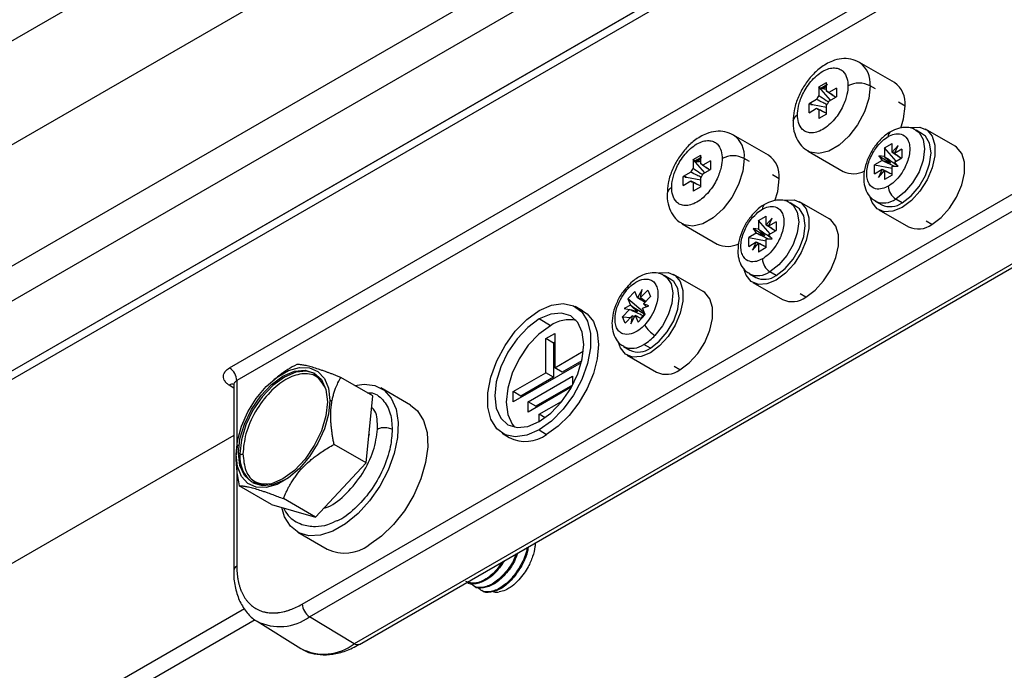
# Model space of a CAD drawing. Header units: millimetres. Extents: x 145 to 933, y -105 to 949.
# Tile 29 of 157: x 784 to 831, y -58 to -27. Entities that reach past the tile are written whole.
import ezdxf

# ---------------------------------------------------------------- set-up
doc = ezdxf.new("R2010")
doc.units = ezdxf.units.MM

msp = doc.modelspace()

# ---------------------------------------------------------------- linework, layer by layer
at = {"color": 7, "linetype": 'Continuous', "lineweight": 25}
for p, q in [((758.803, -42.314), (847.358, 8.808)), ((853.75, 7.525), (762.012, -45.433)), ((857.94, 4.152), (769.418, -46.951)), ((857.914, 2.469), (769.392, -48.634)), ((771.371, -50.814), (861.592, 1.27)), ((862.047, 1.12), (771.614, -51.086)), ((794.266, -43.464), (848.602, -12.096)), ((848.946, -12.703), (794.611, -44.07)), ((797.737, -54.739), (845.82, -26.981)), ((798.081, -55.346), (846.164, -27.588)), ((848.295, -28.882), (800.212, -56.64)), ((800.462, -56.665), (848.545, -28.907)), ((826.009, -29.837), (824.341, -28.875)), ((822.404, -30.041), (822.768, -29.83)), ((822.404, -30.041), (822.404, -30.459)), ((822.962, -30.684), (822.404, -30.041)), ((822.768, -29.982), (822.704, -30.059)), ((822.768, -30.249), (822.768, -29.83)), ((825.102, -30.143), (824.849, -29.996)), ((823.24, -30.103), (822.878, -30.312)), ((822.878, -30.732), (823.24, -30.523)), ((823.24, -30.103), (823.24, -30.523)), ((822.294, -30.649), (821.932, -30.858)), ((821.932, -31.278), (821.932, -30.858)), ((821.932, -30.858), (822.02, -30.875)), ((822.055, -30.866), (822.096, -30.889)), ((822.096, -30.889), (822.768, -31.019)), ((822.768, -31.34), (822.768, -30.922)), ((826.516, -30.959), (826.198, -30.775)), ((821.932, -31.278), (822.294, -31.069)), ((822.404, -31.132), (822.404, -31.551)), ((822.768, -31.34), (822.404, -31.551)), ((819.998, -33.307), (818.331, -32.344)), ((827.35, -32.296), (827.042, -32.118)), ((828.901, -32.874), (827.487, -32.058)), ((825.531, -32.953), (825.896, -32.743)), ((825.896, -33.161), (825.896, -32.743)), ((826.179, -32.839), (825.896, -33.161)), ((826.005, -33.224), (826.179, -32.839)), ((816.394, -33.51), (816.758, -33.3)), ((816.758, -33.718), (816.758, -33.3)), ((821.892, -33.118), (823.559, -34.081)), ((825.531, -33.371), (825.271, -33.336)), ((825.271, -33.336), (825.422, -33.561)), ((825.271, -33.336), (825.828, -33.669)), ((825.531, -32.953), (825.531, -33.371)), ((826.089, -33.596), (825.531, -32.953)), ((825.896, -33.161), (826.089, -33.282)), ((826.367, -33.015), (826.005, -33.224)), ((826.367, -33.015), (826.367, -33.436)), ((816.394, -33.51), (816.394, -33.928)), ((816.951, -34.153), (816.394, -33.51)), ((816.758, -33.452), (816.694, -33.529)), ((817.229, -33.572), (816.867, -33.782)), ((817.229, -33.572), (817.229, -33.993)), ((819.091, -33.612), (818.838, -33.466)), ((825.422, -33.561), (825.06, -33.77)), ((825.06, -34.19), (825.06, -33.77)), ((825.06, -33.77), (825.896, -33.931)), ((825.896, -33.834), (826.179, -33.829)), ((825.896, -34.253), (825.896, -33.834)), ((826.005, -33.645), (826.367, -33.436)), ((826.179, -33.829), (826.005, -33.645)), ((816.284, -34.118), (815.922, -34.327)), ((816.867, -34.202), (817.229, -33.993)), ((820.506, -34.429), (820.187, -34.245)), ((825.06, -34.19), (825.422, -33.981)), ((825.422, -33.981), (825.248, -34.367)), ((825.248, -34.367), (825.531, -34.045)), ((825.422, -33.981), (825.628, -34.091)), ((825.531, -34.045), (825.531, -34.463)), ((825.896, -34.253), (825.531, -34.463)), ((815.922, -34.748), (815.922, -34.327)), ((815.922, -34.327), (816.01, -34.344)), ((815.922, -34.748), (816.284, -34.539)), ((816.045, -34.335), (816.086, -34.359)), ((816.086, -34.359), (816.758, -34.489)), ((816.394, -34.602), (816.394, -35.02)), ((816.758, -34.81), (816.758, -34.392)), ((816.758, -34.81), (816.394, -35.02)), ((821.339, -35.765), (821.032, -35.588)), ((822.891, -36.344), (821.477, -35.527)), ((825.092, -35.496), (825.4, -35.673)), ((826.375, -35.577), (826.067, -35.399)), ((825.262, -35.911), (826.676, -36.728)), ((815.881, -36.588), (817.548, -37.551)), ((819.521, -36.423), (819.885, -36.212)), ((819.521, -36.423), (819.521, -36.841)), ((820.079, -37.066), (819.521, -36.423)), ((819.885, -36.631), (819.885, -36.212)), ((820.169, -36.309), (819.885, -36.631)), ((819.885, -36.631), (820.079, -36.751)), ((819.995, -36.694), (820.169, -36.309)), ((820.357, -36.485), (819.995, -36.694)), ((820.357, -36.485), (820.357, -36.905)), ((827.789, -36.618), (827.517, -36.461)), ((819.411, -37.031), (819.049, -37.24)), ((819.521, -36.841), (819.26, -36.805)), ((819.26, -36.805), (819.411, -37.031)), ((819.26, -36.805), (819.818, -37.139)), ((819.995, -37.114), (820.357, -36.905)), ((820.169, -37.299), (819.995, -37.114)), ((819.049, -37.66), (819.049, -37.24)), ((819.049, -37.24), (819.885, -37.401)), ((819.049, -37.66), (819.411, -37.451)), ((819.411, -37.451), (819.237, -37.837)), ((819.237, -37.837), (819.521, -37.514)), ((819.411, -37.451), (819.618, -37.561)), ((819.521, -37.514), (819.521, -37.933)), ((819.885, -37.304), (820.169, -37.299)), ((819.885, -37.722), (819.885, -37.304)), ((819.885, -37.722), (819.521, -37.933)), ((816.88, -39.813), (815.466, -38.997)), ((819.082, -38.965), (819.389, -39.143)), ((820.364, -39.046), (820.057, -38.869)), ((815.329, -39.235), (815.021, -39.058)), ((819.252, -39.381), (820.666, -40.198)), ((813.274, -40.167), (813.61, -39.812)), ((813.749, -40.118), (813.61, -39.812)), ((813.959, -39.725), (813.749, -40.118)), ((813.892, -40.104), (813.959, -39.725)), ((814.227, -39.75), (813.892, -40.104)), ((814.227, -39.75), (814.366, -40.058)), ((821.778, -40.087), (821.506, -39.93)), ((813.274, -40.167), (813.413, -40.473)), ((814.005, -40.78), (813.274, -40.167)), ((813.892, -40.104), (814.15, -40.287)), ((814.032, -40.412), (814.366, -40.058)), ((814.275, -40.493), (814.032, -40.412)), ((814.032, -40.412), (814.159, -40.538)), ((811.121, -40.732), (810.761, -40.539)), ((813.354, -40.673), (813.019, -41.026)), ((813.413, -40.473), (813.098, -40.634)), ((813.098, -40.634), (813.354, -40.673)), ((813.973, -40.611), (814.275, -40.493)), ((814.111, -40.917), (813.973, -40.611)), ((814.035, -40.749), (814.005, -40.78)), ((814.047, -40.872), (814.005, -40.78)), ((814.047, -40.872), (814.068, -40.822)), ((809.581, -41.45), (809.051, -41.127)), ((813.159, -41.334), (813.019, -41.026)), ((813.019, -41.026), (813.426, -41.051)), ((813.159, -41.334), (813.493, -40.981)), ((813.427, -41.359), (813.636, -40.966)), ((813.493, -40.981), (813.427, -41.359)), ((813.604, -41.028), (813.493, -40.981)), ((813.636, -40.966), (813.775, -41.273)), ((814.111, -40.917), (813.775, -41.273)), ((813.849, -41.078), (813.916, -41.082)), ((813.916, -41.082), (814.016, -40.976)), ((813.916, -41.082), (813.929, -41.11)), ((814.008, -41.026), (814.016, -40.976)), ((809.369, -42.067), (809.793, -41.822)), ((809.793, -41.822), (809.793, -43.455)), ((809.369, -43.7), (809.369, -42.067)), ((809.732, -42.276), (809.369, -42.067)), ((809.793, -42.241), (809.732, -42.276)), ((809.732, -42.276), (809.732, -43.909)), ((809.793, -43.455), (811.155, -42.668)), ((813.071, -42.435), (813.379, -42.613)), ((814.354, -42.516), (814.046, -42.339)), ((811.057, -43.215), (807.813, -45.088)), ((811.077, -43.133), (810.137, -43.675)), ((813.241, -42.851), (814.656, -43.667)), ((807.813, -44.598), (809.369, -43.7)), ((809.732, -43.909), (809.369, -43.7)), ((810.137, -43.675), (809.793, -43.455)), ((815.768, -43.557), (815.496, -43.4)), ((796.451, -43.97), (796.382, -44.026)), ((801.108, -44.8), (799.574, -43.914)), ((809.732, -43.909), (808.176, -44.807)), ((808.52, -45.088), (810.642, -43.863)), ((810.642, -43.863), (810.642, -44.279)), ((794.464, -44.273), (794.464, -53.138)), ((802.906, -45.237), (801.492, -44.421)), ((807.813, -45.088), (807.813, -44.598)), ((808.176, -44.807), (807.813, -44.598)), ((810.582, -44.387), (808.52, -45.578)), ((810.639, -44.283), (808.883, -45.297)), ((799.046, -45.019), (799.163, -45.014)), ((800.791, -48.001), (801.108, -44.8)), ((808.176, -44.807), (808.176, -44.878)), ((808.52, -45.578), (808.52, -45.088)), ((808.883, -45.297), (808.52, -45.088)), ((809.051, -45.68), (810.111, -45.067)), ((810.111, -45.067), (810.111, -45.086)), ((808.883, -45.297), (808.883, -45.368)), ((809.051, -46.027), (809.051, -45.68)), ((809.332, -45.842), (809.051, -45.68)), ((809.051, -46.424), (809.404, -46.639)), ((794.464, -46.69), (776.377, -57.131)), ((807.275, -46.578), (807.622, -46.793)), ((794.644, -47.139), (794.569, -47.666)), ((794.62, -47.078), (794.611, -47.134)), ((800.791, -48.001), (799.258, -47.116)), ((794.578, -47.599), (794.569, -47.666)), ((794.761, -47.574), (794.691, -47.533)), ((798.369, -50.592), (800.791, -48.001)), ((796.264, -49.981), (794.73, -49.096)), ((798.369, -50.592), (796.835, -49.706)), ((796.264, -49.981), (798.369, -50.592)), ((797.517, -51.306), (798.931, -52.122)), ((783.784, -61.407), (794.971, -54.949)), ((800.212, -56.64), (798.081, -55.346)), ((795.483, -55.49), (782.817, -62.802)), ((795.576, -55.563), (797.666, -56.86))]:
    msp.add_line(p, q, dxfattribs=at)
at = {"color": 8, "linetype": 'Continuous', "lineweight": 25}
for p, q in [((771.442, -50.783), (861.639, 1.287)), ((794.611, -44.07), (794.611, -47.371)), ((794.464, -44.428), (794.248, -44.29)), ((800.919, -46.707), (800.94, -46.609)), ((794.611, -48.038), (794.611, -52.934))]:
    msp.add_line(p, q, dxfattribs=at)
at = {"color": 8, "linetype": 'Continuous', "lineweight": 25, "flags": 128}
for points in [[(824.849, -29.996), (824.779, -30.601), (824.574, -31.237), (824.251, -31.854), (823.836, -32.401), (823.363, -32.834), (822.87, -33.119), (822.397, -33.232), (821.982, -33.163), (821.893, -33.119)], [(827.037, -32.115), (827.183, -32.227), (827.378, -32.558), (827.446, -33.011), (827.378, -33.542), (827.183, -34.099), (826.878, -34.627), (826.493, -35.075), (826.067, -35.399)], [(818.838, -33.466), (818.768, -34.07), (818.563, -34.707), (818.241, -35.323), (817.826, -35.871), (817.353, -36.304), (816.859, -36.589), (816.386, -36.701), (815.972, -36.633), (815.882, -36.589)], [(821.027, -35.585), (821.172, -35.697), (821.368, -36.028), (821.436, -36.481), (821.368, -37.012), (821.172, -37.569), (820.867, -38.097), (820.483, -38.545), (820.057, -38.869)], [(815.015, -39.054), (815.14, -39.145), (815.342, -39.454), (815.424, -39.881), (815.378, -40.389), (815.209, -40.93), (814.933, -41.454), (814.574, -41.912)], [(800.462, -56.665), (800.462, -56.665), (800.408, -56.685), (800.347, -56.687), (800.281, -56.672), (800.212, -56.64)]]:
    msp.add_lwpolyline(points, dxfattribs=at)
at = {"color": 7, "linetype": 'Continuous', "lineweight": 25, "flags": 128}
for points in [[(826.311, -32.021), (826.446, -31.563), (826.516, -30.959)], [(826.78, -31.995), (826.818, -31.985), (827.225, -31.965), (827.564, -32.108), (827.806, -32.404), (827.932, -32.827), (827.932, -33.344), (827.806, -33.913), (827.564, -34.488), (827.225, -35.022), (826.818, -35.472), (826.375, -35.801), (825.931, -35.984), (825.524, -36.004), (825.186, -35.861), (824.944, -35.565), (824.848, -35.304)], [(826.375, -35.577), (826.801, -35.253), (827.185, -34.805), (827.49, -34.276), (827.686, -33.719), (827.754, -33.188), (827.686, -32.735), (827.49, -32.405), (827.35, -32.296)], [(827.789, -36.618), (828.232, -36.288), (828.639, -35.838), (828.978, -35.304), (829.22, -34.729), (829.346, -34.16), (829.346, -33.643), (829.22, -33.22), (828.978, -32.925), (828.901, -32.874)], [(820.301, -35.49), (820.435, -35.033), (820.506, -34.429)], [(820.769, -35.465), (820.807, -35.455), (821.215, -35.435), (821.553, -35.578), (821.795, -35.873), (821.922, -36.297), (821.922, -36.814), (821.795, -37.383), (821.553, -37.958), (821.215, -38.492), (820.807, -38.942), (820.364, -39.271), (819.921, -39.453), (819.514, -39.474), (819.175, -39.33), (818.933, -39.035), (818.838, -38.777)], [(820.364, -39.046), (820.79, -38.723), (821.175, -38.274), (821.48, -37.746), (821.676, -37.189), (821.743, -36.658), (821.676, -36.205), (821.48, -35.874), (821.339, -35.765)], [(821.778, -40.087), (822.222, -39.758), (822.629, -39.308), (822.967, -38.774), (823.21, -38.199), (823.336, -37.63), (823.336, -37.113), (823.21, -36.69), (822.967, -36.394), (822.891, -36.344)], [(814.76, -38.934), (814.797, -38.925), (815.204, -38.905), (815.543, -39.048), (815.785, -39.343), (815.911, -39.766), (815.911, -40.283), (815.785, -40.852), (815.543, -41.427), (815.204, -41.961), (814.797, -42.411), (814.354, -42.741), (813.911, -42.923), (813.503, -42.943), (813.165, -42.8), (812.923, -42.505), (812.828, -42.247)], [(814.354, -42.516), (814.78, -42.192), (815.164, -41.744), (815.469, -41.216), (815.665, -40.659), (815.733, -40.128), (815.665, -39.675), (815.469, -39.344), (815.329, -39.235)], [(813.288, -39.538), (813.284, -39.544), (813.275, -39.576), (813.28, -39.621), (813.3, -39.675)], [(815.768, -43.557), (816.211, -43.228), (816.619, -42.778), (816.957, -42.244), (817.199, -41.669), (817.325, -41.1), (817.325, -40.583), (817.199, -40.159), (816.957, -39.864), (816.88, -39.813)], [(809.051, -40.73), (809.641, -40.472), (810.196, -40.394), (810.686, -40.502), (811.08, -40.788), (811.356, -41.236), (811.498, -41.821), (811.498, -42.507), (811.356, -43.256), (811.08, -44.023), (810.686, -44.764), (810.196, -45.437), (809.641, -46.001), (809.051, -46.424)], [(809.051, -46.424), (808.46, -46.682), (807.905, -46.76), (807.416, -46.652), (807.021, -46.366), (806.745, -45.918), (806.603, -45.333), (806.603, -44.647), (806.745, -43.898), (807.021, -43.131), (807.416, -42.39), (807.905, -41.717), (808.46, -41.153), (809.051, -40.73)], [(809.051, -46.027), (809.6, -45.626), (810.111, -45.086), (810.551, -44.443), (810.888, -43.741), (811.1, -43.028), (811.172, -42.352), (811.1, -41.76), (810.888, -41.292), (810.551, -40.979), (810.111, -40.843), (809.6, -40.894), (809.051, -41.127)], [(811.121, -40.732), (811.339, -40.882), (811.634, -41.254), (811.817, -41.752), (811.879, -42.352), (811.817, -43.024), (811.634, -43.734), (811.339, -44.446), (810.947, -45.125), (810.478, -45.736), (809.955, -46.249), (809.404, -46.639)], [(809.051, -41.127), (808.501, -41.528), (807.99, -42.068), (807.551, -42.711), (807.213, -43.413), (807.001, -44.126), (806.929, -44.802), (807.001, -45.394), (807.213, -45.862), (807.551, -46.175), (807.99, -46.311), (808.501, -46.26), (809.051, -46.027)], [(809.581, -41.45), (809.035, -41.847), (808.527, -42.384), (808.091, -43.023), (807.756, -43.72), (807.545, -44.428), (807.473, -45.1), (807.545, -45.688), (807.756, -46.154), (807.872, -46.294)], [(794.578, -47.599), (794.643, -46.944), (794.834, -46.252), (795.14, -45.563), (795.543, -44.918), (796.02, -44.354), (796.543, -43.903), (797.081, -43.592), (797.604, -43.439), (798.081, -43.453), (798.484, -43.633), (798.79, -43.968), (798.981, -44.439), (799.046, -45.019)], [(794.691, -47.533), (794.763, -46.858), (794.975, -46.144), (795.312, -45.443), (795.751, -44.8), (796.263, -44.26), (796.812, -43.859), (797.361, -43.626), (797.873, -43.575), (798.312, -43.711), (798.649, -44.023), (798.861, -44.492), (798.933, -45.084)], [(798.347, -43.732), (797.943, -43.616), (797.432, -43.666), (796.883, -43.9), (796.334, -44.3), (795.822, -44.84), (795.383, -45.483), (795.046, -46.185), (794.834, -46.898), (794.761, -47.574)], [(800.249, -44.304), (800.685, -44.236), (801.206, -44.297), (801.647, -44.525), (801.988, -44.909), (802.213, -45.431), (802.311, -46.067), (802.278, -46.787), (802.116, -47.557), (801.831, -48.342), (801.438, -49.104), (800.954, -49.808), (800.402, -50.421), (799.808, -50.914), (799.201, -51.265), (798.607, -51.457), (798.056, -51.481), (797.572, -51.335), (797.178, -51.028), (796.893, -50.572), (796.755, -50.124)], [(799.046, -45.019), (798.981, -45.674), (798.79, -46.366), (798.484, -47.054), (798.081, -47.699), (797.604, -48.264), (797.081, -48.714), (796.543, -49.025), (796.02, -49.178), (795.543, -49.165), (795.14, -48.985), (794.834, -48.65), (794.643, -48.178), (794.578, -47.599)], [(798.933, -45.084), (798.861, -45.76), (798.649, -46.473), (798.312, -47.175), (797.873, -47.818), (797.361, -48.358), (796.812, -48.758), (796.263, -48.992), (795.751, -49.043), (795.312, -48.907), (794.975, -48.594), (794.763, -48.126), (794.691, -47.533)], [(802.906, -45.237), (803.245, -45.515), (803.53, -45.971), (803.693, -46.553), (803.725, -47.235), (803.627, -47.984), (803.402, -48.766), (803.061, -49.544), (802.62, -50.282), (802.099, -50.944), (801.523, -51.501), (800.919, -51.925)], [(795.383, -48.948), (795.383, -48.948), (795.822, -49.083), (796.334, -49.033), (796.88, -48.801)]]:
    msp.add_lwpolyline(points, dxfattribs=at)
at = {"color": 8, "linetype": 'Continuous', "lineweight": 25}
for centre, radius, start, end in [((823.645, -29.866), 1.211, 353.7999, 54.8879), ((821.54, -31.729), 0.378, 114.4073, 173.9315), ((817.634, -33.335), 1.211, 353.7999, 54.8879), ((825.964, -32.394), 0.252, 125.7615, 185.6148), ((815.53, -35.198), 0.378, 114.4073, 173.9315), ((819.954, -35.864), 0.252, 125.7615, 185.6148), ((825.498, -34.637), 0.951, 245.3616, 306.7153), ((819.488, -38.106), 0.951, 245.4342, 306.708), ((813.477, -41.57), 0.957, 245.6163, 306.5259), ((794.399, -44.517), 0.273, 73.0767, 123.5283), ((794.716, -53.165), 0.254, 114.5915, 172.7794), ((796.653, -53.413), 2.404, 243.1865, 306.4601)]:
    msp.add_arc(centre, radius, start, end, dxfattribs=at)
at = {"color": 7, "linetype": 'Continuous', "lineweight": 25}
for centre, radius, start, end in [((823.058, -30.741), 0.769, 117.4557, 122.5389), ((822.474, -29.729), 0.402, 295.1351, 304.8595), ((824.319, -31.02), 1.153, 62.6097, 117.3903), ((825.312, -30.828), 1.211, 353.7999, 54.8879), ((823.065, -30.967), 0.834, 142.4488, 157.5512), ((822.746, -30.414), 0.167, 37.7226, 82.2666), ((822.107, -30.414), 0.834, 322.4488, 337.5512), ((822.426, -30.967), 0.167, 217.7226, 262.2666), ((818.308, -34.49), 1.153, 62.6097, 117.3903), ((819.301, -34.298), 1.211, 353.7999, 54.8879), ((817.048, -34.211), 0.769, 117.4557, 122.5389), ((816.464, -33.199), 0.402, 295.1351, 304.8595), ((816.735, -33.884), 0.167, 37.7226, 82.2666), ((826.749, -34.201), 0.733, 145.5097, 149.6278), ((817.055, -34.437), 0.834, 142.4488, 157.5512), ((816.097, -33.884), 0.834, 322.4488, 337.5512), ((824.052, -33.044), 1.148, 244.5461, 297.7062), ((816.416, -34.437), 0.167, 217.7226, 262.2666), ((826.481, -34.752), 0.768, 182.6055, 237.3945), ((825.807, -34.818), 0.947, 244.5096, 306.8008), ((827.139, -35.73), 1.1, 245.1139, 306.1966), ((818.042, -36.515), 1.147, 244.5346, 297.5931), ((820.739, -37.67), 0.733, 145.5097, 149.6278), ((820.471, -38.222), 0.768, 182.6055, 237.3945), ((819.797, -38.288), 0.947, 244.5096, 306.8008), ((821.129, -39.2), 1.1, 245.1139, 306.1966), ((814.632, -41.103), 0.629, 158.491, 168.4377), ((810.495, -42.783), 1.617, 78.6153, 124.4468), ((815.243, -40.773), 1.321, 208.7875, 239.5873), ((812.834, -40.296), 2.375, 300.6968, 317.1256), ((813.787, -41.758), 0.947, 244.5096, 306.8008), ((793.84, -44.106), 0.771, 2.6742, 56.4596), ((815.118, -42.67), 1.1, 245.1139, 306.1966), ((808.388, -45.268), 1.707, 243.3413, 306.5404), ((796.277, -47.72), 1.522, 174.4911, 232.3993), ((794.832, -47.438), 0.154, 242.6097, 297.3903), ((799.758, -50.339), 1.966, 245.1287, 306.1818), ((798.507, -54.703), 0.771, 182.6742, 236.4596), ((798.766, -54.75), 2.38, 242.4729, 307.4089)]:
    msp.add_arc(centre, radius, start, end, dxfattribs=at)
for centre, major_axis, ratio, start_param, end_param in [((822.139, -29.42), (-0.629, 0.682), 0.368159, 2.481554, 3.142382), ((821.616, -30.501), (0.905, -0.204), 0.368192, 5.259915, 5.353085), ((816.129, -32.89), (-0.629, 0.682), 0.368159, 2.481554, 3.142382), ((815.605, -33.97), (0.905, -0.204), 0.368192, 5.259915, 5.353085)]:
    msp.add_ellipse(centre, major_axis=major_axis, ratio=ratio, start_param=start_param, end_param=end_param, dxfattribs=at)
for points, knots in [([(822.741, -28.959), (822.651, -29.016), (822.401, -29.174), (822.028, -29.53), (821.656, -30.03), (821.375, -30.592), (821.194, -31.159), (821.18, -31.52), (821.173, -31.688)], [0, 0, 0, 0, 0.103839, 0.286576, 0.469012, 0.651782, 0.836933, 1, 1, 1, 1]), ([(821.384, -31.384), (821.384, -31.269), (821.396, -31.131), (821.468, -30.805), (821.528, -30.616), (821.673, -30.311), (821.73, -30.206), (821.862, -29.996), (821.937, -29.891), (822.104, -29.693), (822.195, -29.599), (822.386, -29.433), (822.486, -29.36), (822.686, -29.244), (822.786, -29.201), (822.978, -29.147), (823.069, -29.136), (823.235, -29.142), (823.31, -29.16), (823.443, -29.217), (823.5, -29.256), (823.644, -29.395), (823.704, -29.514), (823.776, -29.757), (823.788, -29.881), (823.788, -29.996)], [0, 0, 0, 0, 0.125, 0.125, 0.25, 0.25, 0.3125, 0.3125, 0.375, 0.375, 0.4375, 0.4375, 0.5, 0.5, 0.5625, 0.5625, 0.625, 0.625, 0.6875, 0.6875, 0.75, 0.75, 0.875, 0.875, 1, 1, 1, 1]), ([(824.34, -28.877), (824.205, -28.815), (823.935, -28.69), (823.481, -28.686), (823.081, -28.782), (822.841, -28.907), (822.741, -28.959)], [0, 0, 0, 0, 0.2675346, 0.5329776, 0.8050264, 1, 1, 1, 1]), ([(823.788, -29.996), (823.788, -30.112), (823.776, -30.25), (823.704, -30.576), (823.644, -30.765), (823.5, -31.07), (823.443, -31.175), (823.31, -31.385), (823.235, -31.489), (823.069, -31.688), (822.978, -31.782), (822.786, -31.948), (822.686, -32.021), (822.486, -32.136), (822.386, -32.179), (822.195, -32.234), (822.104, -32.245), (821.937, -32.239), (821.862, -32.221), (821.73, -32.164), (821.673, -32.125), (821.528, -31.986), (821.468, -31.867), (821.396, -31.624), (821.384, -31.5), (821.384, -31.384)], [0, 0, 0, 0, 0.125, 0.125, 0.25, 0.25, 0.3125, 0.3125, 0.375, 0.375, 0.4375, 0.4375, 0.5, 0.5, 0.5625, 0.5625, 0.625, 0.625, 0.6875, 0.6875, 0.75, 0.75, 0.875, 0.875, 1, 1, 1, 1]), ([(822.404, -30.459), (822.519, -30.536), (822.671, -30.638), (822.823, -30.741), (822.861, -30.767)], [0, 0, 0, 0, 0.752598, 1, 1, 1, 1]), ([(822.645, -30.093), (822.636, -30.097), (822.617, -30.103), (822.588, -30.109), (822.558, -30.111), (822.53, -30.11), (822.504, -30.106), (822.49, -30.103), (822.482, -30.101)], [0, 0, 0, 0, 0.173139, 0.352149, 0.537431, 0.72935, 0.8608, 1, 1, 1, 1]), ([(823.205, -30.543), (823.15, -30.506), (823.004, -30.407), (822.858, -30.309), (822.768, -30.249)], [0, 0, 0, 0, 0.381601, 1, 1, 1, 1]), ([(822.878, -30.312), (822.983, -30.383), (823.094, -30.459), (823.205, -30.535), (823.211, -30.54)], [0, 0, 0, 0, 0.944192, 1, 1, 1, 1]), ([(822.055, -30.866), (822.05, -30.87), (822.04, -30.879), (822.028, -30.887), (822.023, -30.891)], [0, 0, 0, 0, 0.489601, 1, 1, 1, 1]), ([(822.788, -30.889), (822.721, -30.857), (822.556, -30.777), (822.392, -30.696), (822.294, -30.649)], [0, 0, 0, 0, 0.406258, 1, 1, 1, 1]), ([(822.294, -31.069), (822.419, -31.13), (822.576, -31.207), (822.734, -31.284), (822.768, -31.3)], [0, 0, 0, 0, 0.787076, 1, 1, 1, 1]), ([(822.768, -31.307), (822.737, -31.292), (822.615, -31.234), (822.494, -31.176), (822.404, -31.132)], [0, 0, 0, 0, 0.25803, 1, 1, 1, 1]), ([(821.173, -31.688), (821.17, -31.717), (821.15, -31.923), (821.228, -32.27), (821.417, -32.692), (821.654, -32.983), (821.844, -33.073), (821.902, -33.101)], [0, 0, 0, 0, 0.04764, 0.345777, 0.621725, 0.885074, 1, 1, 1, 1]), ([(816.731, -32.429), (816.64, -32.486), (816.39, -32.644), (816.018, -33), (815.646, -33.499), (815.364, -34.062), (815.184, -34.629), (815.169, -34.989), (815.163, -35.158)], [0, 0, 0, 0, 0.103839, 0.286576, 0.469012, 0.651782, 0.836933, 1, 1, 1, 1]), ([(818.33, -32.347), (818.194, -32.284), (817.924, -32.16), (817.47, -32.156), (817.071, -32.251), (816.831, -32.376), (816.731, -32.429)], [0, 0, 0, 0, 0.267535, 0.532978, 0.805026, 1, 1, 1, 1]), ([(825.817, -32.19), (825.739, -32.24), (825.521, -32.379), (825.194, -32.702), (824.876, -33.161), (824.648, -33.674), (824.53, -34.204), (824.542, -34.692), (824.685, -35.096), (824.882, -35.375), (825.056, -35.456), (825.115, -35.484)], [0, 0, 0, 0, 0.071448, 0.20021, 0.328679, 0.457571, 0.588426, 0.723384, 0.837979, 0.945325, 1, 1, 1, 1]), ([(825.714, -34.787), (825.628, -34.836), (825.531, -34.88), (825.321, -34.93), (825.208, -34.937), (824.989, -34.874), (824.885, -34.802), (824.771, -34.622), (824.74, -34.55), (824.699, -34.386), (824.688, -34.293), (824.688, -34.096), (824.699, -33.991), (824.74, -33.779), (824.771, -33.672), (824.885, -33.36), (824.989, -33.169), (825.208, -32.853), (825.321, -32.728), (825.531, -32.536), (825.628, -32.468), (825.714, -32.419)], [0, 0, 0, 0, 0.125, 0.125, 0.25, 0.25, 0.375, 0.375, 0.4375, 0.4375, 0.5, 0.5, 0.5625, 0.5625, 0.625, 0.625, 0.75, 0.75, 0.875, 0.875, 1, 1, 1, 1]), ([(825.714, -32.419), (825.799, -32.369), (825.896, -32.326), (826.106, -32.275), (826.219, -32.269), (826.438, -32.332), (826.543, -32.403), (826.656, -32.583), (826.687, -32.655), (826.728, -32.82), (826.739, -32.912), (826.739, -33.11), (826.728, -33.214), (826.687, -33.427), (826.656, -33.534), (826.543, -33.845), (826.438, -34.037), (826.219, -34.353), (826.106, -34.478), (825.896, -34.67), (825.799, -34.737), (825.714, -34.787)], [0, 0, 0, 0, 0.125, 0.125, 0.25, 0.25, 0.375, 0.375, 0.4375, 0.4375, 0.5, 0.5, 0.5625, 0.5625, 0.625, 0.625, 0.75, 0.75, 0.875, 0.875, 1, 1, 1, 1]), ([(827.03, -32.125), (827.009, -32.109), (826.885, -32.013), (826.588, -31.97), (826.195, -32.003), (825.945, -32.127), (825.817, -32.191)], [0, 0, 0, 0, 0.062922, 0.375448, 0.681098, 1, 1, 1, 1]), ([(815.374, -34.854), (815.374, -34.738), (815.386, -34.601), (815.458, -34.275), (815.518, -34.086), (815.662, -33.781), (815.719, -33.675), (815.851, -33.466), (815.927, -33.361), (816.093, -33.163), (816.184, -33.069), (816.375, -32.902), (816.476, -32.83), (816.676, -32.714), (816.776, -32.671), (816.967, -32.617), (817.058, -32.606), (817.225, -32.612), (817.3, -32.63), (817.432, -32.686), (817.489, -32.726), (817.634, -32.865), (817.694, -32.984), (817.766, -33.227), (817.778, -33.351), (817.778, -33.466)], [0, 0, 0, 0, 0.125, 0.125, 0.25, 0.25, 0.3125, 0.3125, 0.375, 0.375, 0.4375, 0.4375, 0.5, 0.5, 0.5625, 0.5625, 0.625, 0.625, 0.6875, 0.6875, 0.75, 0.75, 0.875, 0.875, 1, 1, 1, 1]), ([(825.531, -33.371), (825.646, -33.448), (825.844, -33.582), (826.042, -33.716), (826.126, -33.773)], [0, 0, 0, 0, 0.57846, 1, 1, 1, 1]), ([(826.333, -33.456), (826.277, -33.418), (826.131, -33.319), (825.986, -33.221), (825.896, -33.161)], [0, 0, 0, 0, 0.381601, 1, 1, 1, 1]), ([(826.005, -33.224), (826.11, -33.296), (826.222, -33.372), (826.333, -33.448), (826.339, -33.452)], [0, 0, 0, 0, 0.944192, 1, 1, 1, 1]), ([(817.778, -33.466), (817.778, -33.582), (817.766, -33.72), (817.694, -34.045), (817.634, -34.234), (817.489, -34.54), (817.432, -34.645), (817.3, -34.855), (817.225, -34.959), (817.058, -35.158), (816.967, -35.252), (816.776, -35.418), (816.676, -35.49), (816.476, -35.606), (816.375, -35.649), (816.184, -35.704), (816.093, -35.715), (815.927, -35.708), (815.851, -35.691), (815.719, -35.634), (815.662, -35.594), (815.518, -35.456), (815.458, -35.336), (815.386, -35.094), (815.374, -34.97), (815.374, -34.854)], [0, 0, 0, 0, 0.125, 0.125, 0.25, 0.25, 0.3125, 0.3125, 0.375, 0.375, 0.4375, 0.4375, 0.5, 0.5, 0.5625, 0.5625, 0.625, 0.625, 0.6875, 0.6875, 0.75, 0.75, 0.875, 0.875, 1, 1, 1, 1]), ([(816.635, -33.563), (816.625, -33.566), (816.607, -33.573), (816.578, -33.579), (816.547, -33.581), (816.519, -33.58), (816.494, -33.576), (816.479, -33.572), (816.472, -33.57)], [0, 0, 0, 0, 0.173139, 0.352149, 0.537431, 0.72935, 0.8608, 1, 1, 1, 1]), ([(817.195, -34.013), (817.139, -33.975), (816.994, -33.877), (816.848, -33.779), (816.758, -33.718)], [0, 0, 0, 0, 0.381601, 1, 1, 1, 1]), ([(816.867, -33.782), (816.973, -33.853), (817.084, -33.929), (817.195, -34.005), (817.201, -34.009)], [0, 0, 0, 0, 0.944192, 1, 1, 1, 1]), ([(825.98, -33.833), (825.892, -33.79), (825.705, -33.699), (825.519, -33.609), (825.422, -33.561)], [0, 0, 0, 0, 0.475008, 1, 1, 1, 1]), ([(816.778, -34.359), (816.711, -34.326), (816.546, -34.246), (816.382, -34.166), (816.284, -34.118)], [0, 0, 0, 0, 0.406258, 1, 1, 1, 1]), ([(816.394, -33.928), (816.508, -34.006), (816.661, -34.108), (816.813, -34.211), (816.851, -34.237)], [0, 0, 0, 0, 0.752598, 1, 1, 1, 1]), ([(825.422, -33.981), (825.546, -34.042), (825.704, -34.119), (825.862, -34.196), (825.896, -34.212)], [0, 0, 0, 0, 0.787076, 1, 1, 1, 1]), ([(825.896, -34.22), (825.864, -34.205), (825.743, -34.147), (825.622, -34.088), (825.531, -34.045)], [0, 0, 0, 0, 0.25803, 1, 1, 1, 1]), ([(816.045, -34.335), (816.04, -34.34), (816.029, -34.348), (816.018, -34.357), (816.012, -34.361)], [0, 0, 0, 0, 0.489601, 1, 1, 1, 1]), ([(816.284, -34.539), (816.408, -34.599), (816.566, -34.677), (816.724, -34.753), (816.758, -34.77)], [0, 0, 0, 0, 0.787076, 1, 1, 1, 1]), ([(816.758, -34.777), (816.726, -34.762), (816.605, -34.704), (816.484, -34.645), (816.394, -34.602)], [0, 0, 0, 0, 0.25803, 1, 1, 1, 1]), ([(815.163, -35.158), (815.16, -35.186), (815.139, -35.392), (815.217, -35.74), (815.407, -36.161), (815.644, -36.453), (815.834, -36.543), (815.891, -36.57)], [0, 0, 0, 0, 0.04764, 0.345777, 0.621725, 0.885074, 1, 1, 1, 1]), ([(819.807, -35.661), (819.804, -35.662), (819.66, -35.723), (819.395, -35.958), (819.037, -36.357), (818.757, -36.847), (818.569, -37.366), (818.544, -37.702), (818.531, -37.869)], [0, 0, 0, 0, 0.003382, 0.197761, 0.398243, 0.598738, 0.800991, 1, 1, 1, 1]), ([(821.02, -35.595), (820.999, -35.579), (820.874, -35.483), (820.577, -35.439), (820.185, -35.473), (819.935, -35.597), (819.807, -35.661)], [0, 0, 0, 0, 0.062922, 0.375448, 0.681098, 1, 1, 1, 1]), ([(819.703, -38.257), (819.618, -38.306), (819.521, -38.35), (819.311, -38.4), (819.197, -38.406), (818.979, -38.343), (818.874, -38.272), (818.761, -38.092), (818.73, -38.02), (818.689, -37.855), (818.678, -37.763), (818.678, -37.566), (818.689, -37.461), (818.73, -37.249), (818.761, -37.141), (818.874, -36.83), (818.979, -36.638), (819.197, -36.323), (819.311, -36.198), (819.521, -36.006), (819.618, -35.938), (819.703, -35.889)], [0, 0, 0, 0, 0.125, 0.125, 0.25, 0.25, 0.375, 0.375, 0.4375, 0.4375, 0.5, 0.5, 0.5625, 0.5625, 0.625, 0.625, 0.75, 0.75, 0.875, 0.875, 1, 1, 1, 1]), ([(819.703, -35.889), (819.789, -35.839), (819.885, -35.795), (820.095, -35.745), (820.209, -35.739), (820.428, -35.802), (820.532, -35.873), (820.646, -36.053), (820.676, -36.125), (820.718, -36.29), (820.728, -36.382), (820.728, -36.579), (820.718, -36.684), (820.676, -36.896), (820.646, -37.004), (820.532, -37.315), (820.428, -37.507), (820.209, -37.822), (820.095, -37.947), (819.885, -38.139), (819.789, -38.207), (819.703, -38.257)], [0, 0, 0, 0, 0.125, 0.125, 0.25, 0.25, 0.375, 0.375, 0.4375, 0.4375, 0.5, 0.5, 0.5625, 0.5625, 0.625, 0.625, 0.75, 0.75, 0.875, 0.875, 1, 1, 1, 1]), ([(820.322, -36.925), (820.267, -36.888), (820.121, -36.789), (819.975, -36.691), (819.885, -36.631)], [0, 0, 0, 0, 0.3816013, 1, 1, 1, 1]), ([(819.97, -37.303), (819.881, -37.26), (819.695, -37.169), (819.509, -37.078), (819.411, -37.031)], [0, 0, 0, 0, 0.4750076, 1, 1, 1, 1]), ([(819.521, -36.841), (819.636, -36.918), (819.834, -37.051), (820.032, -37.186), (820.115, -37.242)], [0, 0, 0, 0, 0.5784602, 1, 1, 1, 1]), ([(819.995, -36.694), (820.1, -36.766), (820.211, -36.841), (820.322, -36.918), (820.328, -36.922)], [0, 0, 0, 0, 0.944192, 1, 1, 1, 1]), ([(819.411, -37.451), (819.536, -37.512), (819.693, -37.589), (819.851, -37.666), (819.885, -37.682)], [0, 0, 0, 0, 0.787076, 1, 1, 1, 1]), ([(819.885, -37.689), (819.854, -37.674), (819.733, -37.616), (819.611, -37.558), (819.521, -37.514)], [0, 0, 0, 0, 0.25803, 1, 1, 1, 1]), ([(818.531, -37.869), (818.535, -37.961), (818.546, -38.199), (818.66, -38.537), (818.856, -38.83), (819.039, -38.921), (819.106, -38.954)], [0, 0, 0, 0, 0.203294, 0.524704, 0.82416, 1, 1, 1, 1]), ([(815.006, -39.065), (814.978, -39.045), (814.845, -38.947), (814.54, -38.908), (814.157, -38.95), (813.915, -39.07), (813.796, -39.129)], [0, 0, 0, 0, 0.082789, 0.394844, 0.701621, 1, 1, 1, 1]), ([(813.796, -39.129), (813.718, -39.178), (813.539, -39.288), (813.383, -39.453), (813.296, -39.546)], [0, 0, 0, 0, 0.4401003, 1, 1, 1, 1]), ([(813.3, -39.675), (813.379, -39.592), (813.472, -39.506), (813.69, -39.353), (813.814, -39.286), (814.079, -39.211), (814.219, -39.206), (814.406, -39.275), (814.464, -39.311), (814.564, -39.408), (814.607, -39.47), (814.673, -39.614), (814.695, -39.697), (814.719, -39.875), (814.721, -39.971), (814.698, -40.261), (814.645, -40.46), (814.506, -40.812), (814.42, -40.966), (814.25, -41.223), (814.164, -41.326), (814.085, -41.409)], [0, 0, 0, 0, 0.125, 0.125, 0.25, 0.25, 0.375, 0.375, 0.4375, 0.4375, 0.5, 0.5, 0.5625, 0.5625, 0.625, 0.625, 0.75, 0.75, 0.875, 0.875, 1, 1, 1, 1]), ([(813.296, -39.546), (813.208, -39.641), (812.997, -39.867), (812.748, -40.318), (812.558, -40.835), (812.533, -41.171), (812.521, -41.338)], [0, 0, 0, 0, 0.1938299, 0.4624317, 0.7333897, 1, 1, 1, 1]), ([(814.085, -41.409), (814.007, -41.493), (813.913, -41.578), (813.696, -41.731), (813.571, -41.799), (813.306, -41.873), (813.166, -41.879), (812.98, -41.81), (812.922, -41.774), (812.821, -41.676), (812.778, -41.615), (812.713, -41.47), (812.69, -41.388), (812.666, -41.209), (812.664, -41.114), (812.688, -40.823), (812.741, -40.625), (812.88, -40.273), (812.965, -40.118), (813.136, -39.862), (813.221, -39.759), (813.3, -39.675)], [0, 0, 0, 0, 0.125, 0.125, 0.25, 0.25, 0.375, 0.375, 0.4375, 0.4375, 0.5, 0.5, 0.5625, 0.5625, 0.625, 0.625, 0.75, 0.75, 0.875, 0.875, 1, 1, 1, 1]), ([(814.127, -40.311), (814.061, -40.276), (813.936, -40.208), (813.809, -40.147), (813.749, -40.118)], [0, 0, 0, 0, 0.531833, 1, 1, 1, 1]), ([(814.101, -40.339), (814.077, -40.324), (813.959, -40.25), (813.842, -40.176), (813.749, -40.118)], [0, 0, 0, 0, 0.206857, 1, 1, 1, 1]), ([(813.892, -40.104), (813.942, -40.144), (814.022, -40.209), (814.101, -40.279), (814.132, -40.306)], [0, 0, 0, 0, 0.6156226, 1, 1, 1, 1]), ([(812.521, -41.338), (812.525, -41.431), (812.535, -41.669), (812.65, -42.007), (812.846, -42.3), (813.028, -42.39), (813.096, -42.424)], [0, 0, 0, 0, 0.203294, 0.524704, 0.82416, 1, 1, 1, 1]), ([(813.923, -41.117), (813.915, -41.112), (813.819, -41.062), (813.723, -41.012), (813.636, -40.966)], [0, 0, 0, 0, 0.087526, 1, 1, 1, 1]), ([(794.248, -44.29), (794.205, -44.262), (794.148, -44.218), (794.093, -44.162), (794.073, -44.137), (794.06, -44.121), (794.054, -44.113), (793.996, -44.028), (793.972, -43.95), (793.974, -43.83), (793.985, -43.771), (794.016, -43.705), (794.033, -43.678), (794.045, -43.659), (794.052, -43.649), (794.108, -43.574), (794.178, -43.515), (794.266, -43.464)], [0, 0, 0, 0, 0.125, 0.1875, 0.21875, 0.21875, 0.25, 0.25, 0.5, 0.5, 0.625, 0.6875, 0.71875, 0.71875, 0.75, 0.75, 1, 1, 1, 1]), ([(797.469, -43.304), (797.185, -43.458), (796.822, -43.657), (796.527, -43.925), (796.462, -43.983)], [0, 0, 0, 0, 0.78081, 1, 1, 1, 1]), ([(799.574, -43.914), (799.521, -43.893), (799.416, -43.853), (799.263, -43.794), (799.117, -43.739), (798.977, -43.688), (798.828, -43.634), (798.672, -43.579), (798.458, -43.507), (798.214, -43.431), (798.006, -43.376), (797.863, -43.344), (797.756, -43.325), (797.652, -43.31), (797.552, -43.302), (797.497, -43.303), (797.469, -43.304)], [0, 0, 0, 0, 0.052359, 0.103339, 0.153117, 0.201897, 0.249903, 0.312894, 0.374863, 0.500561, 0.624657, 0.686244, 0.748762, 0.829601, 0.913029, 1, 1, 1, 1]), ([(798.818, -44.369), (798.696, -44.181), (798.439, -43.785), (797.743, -43.687), (796.955, -43.964), (796.158, -44.6), (795.467, -45.527), (794.991, -46.607), (794.931, -47.26), (794.903, -47.574)], [0, 0, 0, 0, 0.135966, 0.285669, 0.423977, 0.562285, 0.711989, 0.861692, 1, 1, 1, 1]), ([(799.163, -45.014), (799.17, -44.98), (799.183, -44.912), (799.207, -44.813), (799.234, -44.715), (799.263, -44.618), (799.295, -44.522), (799.352, -44.369), (799.441, -44.162), (799.529, -43.998), (799.574, -43.914)], [0, 0, 0, 0, 0.0819598, 0.164115, 0.2467494, 0.3301358, 0.414534, 0.5001891, 0.7442242, 1, 1, 1, 1]), ([(800.848, -44.65), (800.895, -44.647), (801.195, -44.632), (801.604, -44.959), (801.976, -45.566), (802.015, -46.141), (802.033, -46.403)], [0, 0, 0, 0, 0.0605804, 0.390598, 0.7218776, 1, 1, 1, 1]), ([(799.258, -47.116), (799.244, -47.051), (799.218, -46.924), (799.185, -46.736), (799.157, -46.553), (799.134, -46.375), (799.116, -46.201), (799.101, -45.997), (799.093, -45.764), (799.099, -45.534), (799.114, -45.338), (799.134, -45.173), (799.153, -45.067), (799.163, -45.014)], [0, 0, 0, 0, 0.087922, 0.173422, 0.25681, 0.338437, 0.418693, 0.498009, 0.624128, 0.74854, 0.832329, 0.915876, 1, 1, 1, 1]), ([(802.033, -46.403), (802.014, -46.675), (801.972, -47.284), (801.616, -48.32), (801.019, -49.367), (800.258, -50.208), (799.633, -50.707), (799.312, -50.794), (799.259, -50.808)], [0, 0, 0, 0, 0.16226, 0.362683, 0.563093, 0.762493, 0.96035, 1, 1, 1, 1]), ([(801.33, -46.383), (801.36, -46.366), (801.397, -46.349), (801.492, -46.32), (801.55, -46.308), (801.685, -46.3), (801.762, -46.305), (801.91, -46.337), (801.981, -46.366), (802.033, -46.403)], [0, 0, 0, 0, 0.25, 0.25, 0.5, 0.5, 0.75, 0.75, 1, 1, 1, 1]), ([(796.835, -49.706), (796.857, -49.653), (796.901, -49.547), (796.972, -49.391), (797.046, -49.239), (797.125, -49.092), (797.217, -48.933), (797.325, -48.763), (797.497, -48.522), (797.739, -48.233), (798.017, -47.966), (798.256, -47.767), (798.462, -47.61), (798.699, -47.447), (798.97, -47.277), (799.16, -47.17), (799.258, -47.116)], [0, 0, 0, 0, 0.052359, 0.103339, 0.153117, 0.201897, 0.249903, 0.312894, 0.374863, 0.500561, 0.624657, 0.686244, 0.748762, 0.829601, 0.913029, 1, 1, 1, 1]), ([(794.569, -47.666), (794.568, -47.703), (794.568, -47.779), (794.571, -47.894), (794.576, -48.01), (794.584, -48.128), (794.595, -48.249), (794.617, -48.447), (794.657, -48.729), (794.705, -48.972), (794.73, -49.096)], [0, 0, 0, 0, 0.08196, 0.164115, 0.246749, 0.330136, 0.414534, 0.500189, 0.744224, 1, 1, 1, 1]), ([(794.73, -49.096), (794.747, -49.096), (794.78, -49.095), (794.835, -49.097), (794.894, -49.101), (794.957, -49.109), (795.032, -49.12), (795.122, -49.137), (795.267, -49.168), (795.475, -49.223), (795.719, -49.3), (795.931, -49.371), (796.115, -49.436), (796.329, -49.513), (796.574, -49.605), (796.747, -49.672), (796.835, -49.706)], [0, 0, 0, 0, 0.052359, 0.103339, 0.153117, 0.201897, 0.249903, 0.312894, 0.374863, 0.500561, 0.624657, 0.686244, 0.748762, 0.829601, 0.913029, 1, 1, 1, 1]), ([(796.834, -50.147), (796.905, -50.272), (797.11, -50.637), (797.659, -50.961), (798.328, -51.064), (798.862, -50.991), (799.164, -50.864), (799.267, -50.821)], [0, 0, 0, 0, 0.153906, 0.447678, 0.683628, 0.89258, 1, 1, 1, 1]), ([(808.468, -52.043), (808.465, -52.077), (808.437, -52.344), (808.185, -52.885), (807.752, -53.528), (807.213, -53.993), (806.689, -54.187), (806.3, -54.158), (806.175, -53.98), (806.138, -53.926)], [0, 0, 0, 0, 0.026643, 0.205939, 0.385236, 0.564532, 0.743829, 0.923126, 1, 1, 1, 1]), ([(808.519, -52.014), (808.514, -52.066), (808.486, -52.351), (808.23, -52.911), (807.797, -53.552), (807.255, -54.021), (806.74, -54.202), (806.398, -54.211), (806.303, -54.097), (806.303, -54.097)], [0, 0, 0, 0, 0.043423, 0.234681, 0.425939, 0.617197, 0.808455, 0.999713, 1, 1, 1, 1]), ([(808.86, -51.817), (808.857, -51.88), (808.846, -52.087), (808.74, -52.483), (808.555, -52.914), (808.325, -53.289), (808.071, -53.609), (807.802, -53.856), (807.583, -54), (807.372, -54.109), (807.234, -54.139), (807.132, -54.161)], [0, 0, 0, 0, 0.063569, 0.209799, 0.370026, 0.47311, 0.593708, 0.736029, 0.820437, 0.868029, 1, 1, 1, 1]), ([(807.942, -52.346), (807.904, -52.453), (807.778, -52.803), (807.389, -53.323), (806.862, -53.789), (806.335, -53.983), (805.947, -53.954), (805.822, -53.776), (805.784, -53.722)], [0, 0, 0, 0, 0.090181, 0.295616, 0.50105, 0.706485, 0.911919, 1, 1, 1, 1]), ([(808.013, -52.306), (807.967, -52.435), (807.834, -52.807), (807.435, -53.348), (806.904, -53.817), (806.386, -53.998), (806.045, -54.007), (805.95, -53.893), (805.95, -53.893)], [0, 0, 0, 0, 0.117127, 0.337763, 0.558398, 0.779034, 0.999669, 1, 1, 1, 1]), ([(794.611, -52.934), (794.611, -53.044), (794.617, -53.205), (794.636, -53.385), (794.648, -53.474), (794.654, -53.511), (794.658, -53.536), (794.66, -53.547), (794.681, -53.665), (794.716, -53.815), (794.769, -53.979), (794.798, -54.058), (794.812, -54.092), (794.821, -54.114), (794.825, -54.124), (794.869, -54.227), (794.934, -54.355), (795.023, -54.49), (795.064, -54.544), (795.091, -54.58), (795.105, -54.597), (795.238, -54.755), (795.374, -54.87), (795.602, -55.002), (795.722, -55.057), (795.871, -55.104), (795.937, -55.12), (795.981, -55.13), (796.004, -55.134), (796.114, -55.154), (796.251, -55.167), (796.416, -55.165), (796.501, -55.159), (796.537, -55.155), (796.562, -55.153), (796.574, -55.151), (796.68, -55.139), (796.824, -55.112), (796.995, -55.065), (797.081, -55.038), (797.118, -55.025), (797.143, -55.016), (797.156, -55.011), (797.356, -54.939), (797.546, -54.849), (797.737, -54.739)], [0, 0, 0, 0, 0.0625, 0.09375, 0.109375, 0.117187, 0.117187, 0.125, 0.125, 0.1875, 0.21875, 0.234375, 0.242188, 0.242188, 0.25, 0.25, 0.3125, 0.34375, 0.359375, 0.359375, 0.375, 0.375, 0.5, 0.5, 0.5625, 0.59375, 0.609375, 0.609375, 0.625, 0.625, 0.6875, 0.71875, 0.734375, 0.742187, 0.742187, 0.75, 0.75, 0.8125, 0.84375, 0.859375, 0.867187, 0.867187, 0.875, 0.875, 1, 1, 1, 1]), ([(807.275, -52.732), (807.195, -52.856), (806.975, -53.2), (806.507, -53.575), (805.969, -53.801), (805.691, -53.709), (805.553, -53.664)], [0, 0, 0, 0, 0.1589059, 0.4392897, 0.7196735, 1, 1, 1, 1]), ([(807.378, -52.672), (807.28, -52.827), (807.043, -53.201), (806.546, -53.61), (806.033, -53.795), (805.691, -53.803), (805.596, -53.689), (805.596, -53.689)], [0, 0, 0, 0, 0.189373, 0.459447, 0.729521, 0.999595, 1, 1, 1, 1]), ([(794.473, -53.134), (794.47, -53.177), (794.451, -53.481), (794.536, -53.992), (794.736, -54.639), (795.081, -55.155), (795.372, -55.463), (795.559, -55.549), (795.569, -55.553)], [0, 0, 0, 0, 0.040484, 0.281579, 0.522724, 0.75949, 0.987301, 1, 1, 1, 1]), ([(806.843, -54.134), (806.857, -54.141), (806.941, -54.177), (807.046, -54.168), (807.132, -54.161)], [0, 0, 0, 0, 0.171277, 1, 1, 1, 1]), ([(797.752, -56.905), (797.761, -56.912), (797.921, -57.03), (798.309, -57.131), (798.885, -57.191), (799.503, -57.087), (800.034, -56.908), (800.353, -56.714), (800.46, -56.649)], [0, 0, 0, 0, 0.0132, 0.22726, 0.4405649, 0.6588465, 0.884557, 1, 1, 1, 1])]:
    msp.add_open_spline(points, degree=3, knots=knots, dxfattribs=at)
for points in [[(822.482, -30.101), (822.606, -30.054), (822.716, -29.99), (822.812, -29.91)], [(822.055, -30.866), (822.043, -30.869), (822.032, -30.872), (822.02, -30.875)], [(822.023, -30.891), (822.022, -30.885), (822.021, -30.88), (822.02, -30.875)], [(825.828, -33.669), (825.727, -33.569), (825.627, -33.469), (825.531, -33.371)], [(816.472, -33.57), (816.596, -33.523), (816.706, -33.46), (816.801, -33.38)], [(825.422, -33.561), (825.553, -33.594), (825.691, -33.631), (825.828, -33.669)], [(816.045, -34.335), (816.033, -34.338), (816.021, -34.341), (816.01, -34.344)], [(816.012, -34.361), (816.011, -34.355), (816.011, -34.35), (816.01, -34.344)], [(819.411, -37.031), (819.543, -37.064), (819.68, -37.1), (819.818, -37.139)], [(819.818, -37.139), (819.717, -37.039), (819.616, -36.939), (819.521, -36.841)], [(814.016, -40.976), (813.795, -40.876), (813.574, -40.775), (813.354, -40.673)], [(813.354, -40.673), (813.478, -40.704), (813.608, -40.736), (813.737, -40.768)], [(813.737, -40.768), (813.624, -40.671), (813.515, -40.571), (813.413, -40.473)], [(813.413, -40.473), (813.624, -40.606), (813.835, -40.739), (814.047, -40.872)]]:
    msp.add_open_spline(points, degree=3, dxfattribs=at)
at = {"color": 8, "linetype": 'Continuous', "lineweight": 25}
for points, knots in [([(794.611, -44.07), (794.572, -44.099), (794.494, -44.158), (794.454, -44.238), (794.465, -44.279), (794.465, -44.281)], [0, 0, 0, 0, 0.4787638, 0.9834248, 1, 1, 1, 1]), ([(801.33, -46.383), (801.326, -46.059), (801.321, -45.624), (801.108, -45.407), (801.053, -45.352)], [0, 0, 0, 0, 0.745383, 1, 1, 1, 1]), ([(798.78, -50.153), (798.845, -50.135), (799.202, -50.039), (799.882, -49.464), (800.644, -48.532), (801.191, -47.411), (801.284, -46.726), (801.33, -46.383)], [0, 0, 0, 0, 0.052982, 0.28923, 0.527074, 0.762881, 1, 1, 1, 1]), ([(794.903, -47.574), (794.932, -47.853), (794.993, -48.433), (795.425, -48.963), (795.866, -48.991), (796.063, -49.003)], [0, 0, 0, 0, 0.3385013, 0.7048925, 1, 1, 1, 1])]:
    msp.add_open_spline(points, degree=3, knots=knots, dxfattribs=at)

doc.saveas('drawing.dxf')
